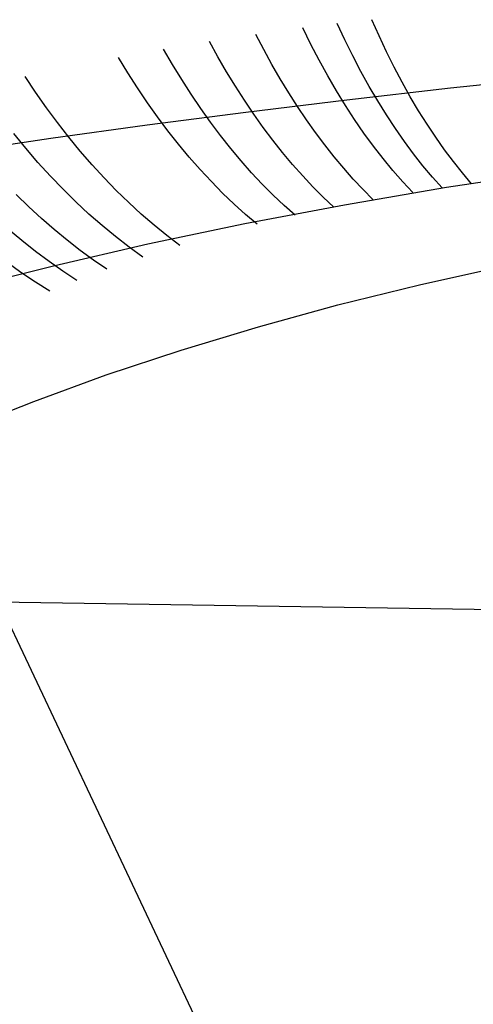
# Model space of a CAD drawing. Header units: millimetres. Extents: x 119 to 175.9, y -203.1 to -153.8.
# Tile 218 of 256: x 171.6598 to 171.7359, y -198.2271 to -198.0621. Entities that reach past the tile are written whole.
import ezdxf

# ---------------------------------------------------------------- set-up
doc = ezdxf.new("R2010")
doc.units = ezdxf.units.MM
doc.header["$MEASUREMENT"] = 0
doc.layers.add('Livello 03', color=5, linetype='Continuous', true_color=0x0000ff)

msp = doc.modelspace()

# ---------------------------------------------------------------- linework, layer by layer
at = {"layer": 'Livello 03'}
for p, q in [((171.72011, -198.06484, 45.04144), (171.71888, -198.06211, 45.03984)), ((171.70868, -198.06624, 45.0475), (171.70733, -198.06349, 45.04596)), ((171.71437, -198.06551, 45.04442), (171.71308, -198.06277, 45.04284)), ((171.70077, -198.06713, 45.05183), (171.69944, -198.06458, 45.05045)), ((171.72137, -198.0675, 45.04314), (171.72011, -198.06484, 45.04144)), ((171.68547, -198.06963, 45.06136), (171.68397, -198.06705, 45.06008)), ((171.69308, -198.06832, 45.05648), (171.69167, -198.06576, 45.05515)), ((171.71008, -198.06891, 45.04913), (171.70868, -198.06624, 45.0475)), ((171.7157, -198.06818, 45.04608), (171.71437, -198.06551, 45.04442)), ((171.67798, -198.07102, 45.06643), (171.67639, -198.06843, 45.0652)), ((171.69454, -198.07082, 45.05789), (171.69308, -198.06832, 45.05648)), ((171.70214, -198.06961, 45.05328), (171.70077, -198.06713, 45.05183)), ((171.71706, -198.07077, 45.04783), (171.7157, -198.06818, 45.04608)), ((171.72267, -198.07008, 45.04492), (171.72137, -198.0675, 45.04314)), ((171.68701, -198.07214, 45.06271), (171.68547, -198.06963, 45.06136)), ((171.70355, -198.07204, 45.05481), (171.70214, -198.06961, 45.05328)), ((171.71151, -198.07151, 45.05084), (171.71008, -198.06891, 45.04913)), ((171.724, -198.0726, 45.04678), (171.72267, -198.07008, 45.04492)), ((171.66251, -198.07428, 45.07784), (171.66075, -198.07164, 45.07673)), ((171.6796, -198.07355, 45.06774), (171.67798, -198.07102, 45.06643)), ((171.69603, -198.07326, 45.05937), (171.69454, -198.07082, 45.05789)), ((171.70498, -198.07439, 45.0564), (171.70355, -198.07204, 45.05481)), ((171.71298, -198.07403, 45.05264), (171.71151, -198.07151, 45.05084)), ((171.71846, -198.07328, 45.04966), (171.71706, -198.07077, 45.04783)), ((171.74979, -198.07171, 45.04365), (171.73208, -198.07361, 45.05383)), ((171.68127, -198.07602, 45.06912), (171.6796, -198.07355, 45.06774)), ((171.68859, -198.07459, 45.06415), (171.68701, -198.07214, 45.06271)), ((171.69755, -198.07562, 45.06092), (171.69603, -198.07326, 45.05937)), ((171.73208, -198.07361, 45.05383), (171.71473, -198.0756, 45.06462)), ((171.71989, -198.07572, 45.05157), (171.71846, -198.07328, 45.04966)), ((171.72536, -198.07503, 45.04872), (171.724, -198.0726, 45.04678)), ((171.66432, -198.07686, 45.07902), (171.66251, -198.07428, 45.07784)), ((171.6902, -198.07697, 45.06565), (171.68859, -198.07459, 45.06415)), ((171.70645, -198.07668, 45.05807), (171.70498, -198.07439, 45.0564)), ((171.71448, -198.07647, 45.05452), (171.71298, -198.07403, 45.05264)), ((171.72675, -198.07738, 45.05074), (171.72536, -198.07503, 45.04872)), ((171.66618, -198.07936, 45.08029), (171.66432, -198.07686, 45.07902)), ((171.68297, -198.07841, 45.07057), (171.68127, -198.07602, 45.06912)), ((171.69185, -198.07928, 45.06723), (171.6902, -198.07697, 45.06565)), ((171.69911, -198.07792, 45.06254), (171.69755, -198.07562, 45.06092)), ((171.71473, -198.0756, 45.06462), (171.69777, -198.07766, 45.07598)), ((171.70794, -198.0789, 45.05981), (171.70645, -198.07668, 45.05807)), ((171.71602, -198.07883, 45.05648), (171.71448, -198.07647, 45.05452)), ((171.72136, -198.07807, 45.05356), (171.71989, -198.07572, 45.05157)), ((171.69777, -198.07766, 45.07598), (171.68121, -198.07981, 45.08792)), ((171.68471, -198.08073, 45.0721), (171.68297, -198.07841, 45.07057)), ((171.70069, -198.08015, 45.06424), (171.69911, -198.07792, 45.06254)), ((171.72285, -198.08034, 45.05563), (171.72136, -198.07807, 45.05356)), ((171.72817, -198.07964, 45.05284), (171.72675, -198.07738, 45.05074)), ((171.68121, -198.07981, 45.08792), (171.66509, -198.08203, 45.10042)), ((171.66807, -198.08179, 45.08163), (171.66618, -198.07936, 45.08029)), ((171.69353, -198.08151, 45.06888), (171.69185, -198.07928, 45.06723)), ((171.70231, -198.0823, 45.066), (171.70069, -198.08015, 45.06424)), ((171.70947, -198.08104, 45.06161), (171.70794, -198.0789, 45.05981)), ((171.71758, -198.0811, 45.05852), (171.71602, -198.07883, 45.05648)), ((171.72962, -198.08182, 45.05501), (171.72817, -198.07964, 45.05284)), ((171.66087, -198.08364, 45.08745), (171.65888, -198.08118, 45.08617)), ((171.67001, -198.08415, 45.08304), (171.66807, -198.08179, 45.08163)), ((171.68648, -198.08298, 45.0737), (171.68471, -198.08073, 45.0721)), ((171.69524, -198.08367, 45.0706), (171.69353, -198.08151, 45.06888)), ((171.71102, -198.0831, 45.06348), (171.70947, -198.08104, 45.06161)), ((171.71918, -198.08328, 45.06063), (171.71758, -198.0811, 45.05852)), ((171.72437, -198.08252, 45.05777), (171.72285, -198.08034, 45.05563)), ((171.73109, -198.0839, 45.05725), (171.72962, -198.08182, 45.05501)), ((171.66509, -198.08203, 45.10042), (171.6494, -198.08432, 45.11345)), ((171.68829, -198.08515, 45.07537), (171.68648, -198.08298, 45.0737)), ((171.70395, -198.08437, 45.06783), (171.70231, -198.0823, 45.066)), ((171.71259, -198.08509, 45.06541), (171.71102, -198.0831, 45.06348)), ((171.72079, -198.08537, 45.06281), (171.71918, -198.08328, 45.06063)), ((171.72591, -198.08461, 45.05998), (171.72437, -198.08252, 45.05777)), ((171.66291, -198.08602, 45.0888), (171.66087, -198.08364, 45.08745)), ((171.67199, -198.08643, 45.08453), (171.67001, -198.08415, 45.08304)), ((171.69013, -198.08724, 45.07711), (171.68829, -198.08515, 45.07537)), ((171.69698, -198.08575, 45.07238), (171.69524, -198.08367, 45.0706)), ((171.70562, -198.08636, 45.06972), (171.70395, -198.08437, 45.06783)), ((171.71419, -198.087, 45.06741), (171.71259, -198.08509, 45.06541)), ((171.72748, -198.0866, 45.06226), (171.72591, -198.08461, 45.05998)), ((171.73258, -198.0859, 45.05956), (171.73109, -198.0839, 45.05725)), ((171.665, -198.08831, 45.09023), (171.66291, -198.08602, 45.0888)), ((171.674, -198.08862, 45.0861), (171.67199, -198.08643, 45.08453)), ((171.69874, -198.08775, 45.07423), (171.69698, -198.08575, 45.07238)), ((171.70731, -198.08827, 45.07167), (171.70562, -198.08636, 45.06972)), ((171.72244, -198.08737, 45.06506), (171.72079, -198.08537, 45.06281)), ((171.72907, -198.0885, 45.06461), (171.72748, -198.0866, 45.06226)), ((171.7341, -198.0878, 45.06193), (171.73258, -198.0859, 45.05956)), ((171.66712, -198.09052, 45.09173), (171.665, -198.08831, 45.09023)), ((171.69199, -198.08924, 45.07892), (171.69013, -198.08724, 45.07711)), ((171.70053, -198.08966, 45.07614), (171.69874, -198.08775, 45.07423)), ((171.70903, -198.0901, 45.07369), (171.70731, -198.08827, 45.07167)), ((171.7158, -198.08883, 45.06946), (171.71419, -198.087, 45.06741)), ((171.7241, -198.08927, 45.06738), (171.72244, -198.08737, 45.06506)), ((171.73068, -198.0903, 45.06702), (171.72907, -198.0885, 45.06461)), ((171.73145, -198.09018, 45.07266), (171.74896, -198.08751, 45.06211)), ((171.73563, -198.0896, 45.06437), (171.7341, -198.0878, 45.06193)), ((171.67605, -198.09073, 45.08773), (171.674, -198.08862, 45.0861)), ((171.69388, -198.09116, 45.08078), (171.69199, -198.08924, 45.07892)), ((171.70235, -198.09149, 45.07811), (171.70053, -198.08966, 45.07614)), ((171.71076, -198.09185, 45.07576), (171.70903, -198.0901, 45.07369)), ((171.71433, -198.09311, 45.08376), (171.73145, -198.09018, 45.07266)), ((171.71744, -198.09057, 45.07157), (171.7158, -198.08883, 45.06946)), ((171.72579, -198.09107, 45.06976), (171.7241, -198.08927, 45.06738)), ((171.66136, -198.09346, 45.09821), (171.65927, -198.09143, 45.09684)), ((171.66927, -198.09265, 45.09331), (171.66712, -198.09052, 45.09173)), ((171.67813, -198.09276, 45.08943), (171.67605, -198.09073, 45.08773)), ((171.69579, -198.093, 45.08271), (171.69388, -198.09116, 45.08078)), ((171.70418, -198.09324, 45.08014), (171.70235, -198.09149, 45.07811)), ((171.71252, -198.0935, 45.07788), (171.71076, -198.09185, 45.07576)), ((171.71909, -198.09223, 45.07373), (171.71744, -198.09057, 45.07157)), ((171.66348, -198.09541, 45.09964), (171.66136, -198.09346, 45.09821)), ((171.67146, -198.09468, 45.09496), (171.66927, -198.09265, 45.09331)), ((171.68024, -198.09469, 45.0912), (171.67813, -198.09276, 45.08943)), ((171.69773, -198.09474, 45.0847), (171.69579, -198.093, 45.08271)), ((171.69762, -198.09628, 45.0954), (171.71433, -198.09311, 45.08376)), ((171.70604, -198.09489, 45.08223), (171.70418, -198.09324, 45.08014)), ((171.67368, -198.09662, 45.09667), (171.67146, -198.09468, 45.09496)), ((171.68237, -198.09653, 45.09303), (171.68024, -198.09469, 45.0912)), ((171.69969, -198.0964, 45.08675), (171.69773, -198.09474, 45.0847)), ((171.66563, -198.09729, 45.10114), (171.66348, -198.09541, 45.09964)), ((171.67593, -198.09847, 45.09845), (171.67368, -198.09662, 45.09667)), ((171.68133, -198.09969, 45.10756), (171.69762, -198.09628, 45.0954)), ((171.68453, -198.09828, 45.09493), (171.68237, -198.09653, 45.09303)), ((171.66021, -198.09914, 45.10619), (171.65796, -198.09725, 45.10474)), ((171.66781, -198.09908, 45.10269), (171.66563, -198.09729, 45.10114)), ((171.68671, -198.09994, 45.09688), (171.68453, -198.09828, 45.09493)), ((171.66248, -198.10094, 45.10769), (171.66021, -198.09914, 45.10619)), ((171.66549, -198.10334, 45.12023), (171.68133, -198.09969, 45.10756)), ((171.67001, -198.10079, 45.1043), (171.66781, -198.09908, 45.10269)), ((171.67821, -198.10023, 45.1003), (171.67593, -198.09847, 45.09845)), ((171.66478, -198.10265, 45.10926), (171.66248, -198.10094, 45.10769)), ((171.67223, -198.10241, 45.10597), (171.67001, -198.10079, 45.1043)), ((171.6805, -198.10188, 45.1022), (171.67821, -198.10023, 45.1003)), ((171.65011, -198.10723, 45.13339), (171.66549, -198.10334, 45.12023)), ((171.66006, -198.10446, 45.11397), (171.65766, -198.10274, 45.11246)), ((171.6671, -198.10427, 45.11088), (171.66478, -198.10265, 45.10926)), ((171.67448, -198.10394, 45.1077), (171.67223, -198.10241, 45.10597)), ((171.72693, -198.10652, 45.09784), (171.74098, -198.1034, 45.08822)), ((171.66248, -198.10608, 45.11555), (171.66006, -198.10446, 45.11397)), ((171.66945, -198.10581, 45.11256), (171.6671, -198.10427, 45.11088)), ((171.66492, -198.10762, 45.11719), (171.66248, -198.10608, 45.11555)), ((171.71322, -198.10991, 45.10786), (171.72693, -198.10652, 45.09784)), ((171.69988, -198.11356, 45.11827), (171.71322, -198.10991, 45.10786)), ((171.68692, -198.11748, 45.12906), (171.69988, -198.11356, 45.11827)), ((171.67436, -198.12165, 45.14022), (171.68692, -198.11748, 45.12906)), ((171.66221, -198.12607, 45.15173), (171.67436, -198.12165, 45.14022)), ((171.65049, -198.13075, 45.16358), (171.66221, -198.12607, 45.15173)), ((172.24315, -198.16854, 45.06917), (171.61504, -198.15913, 45.22468)), ((171.65609, -198.15916, 49.14537), (171.71853, -198.29123, 49.41849))]:
    msp.add_line(p, q, dxfattribs=at)

doc.saveas('drawing.dxf')
